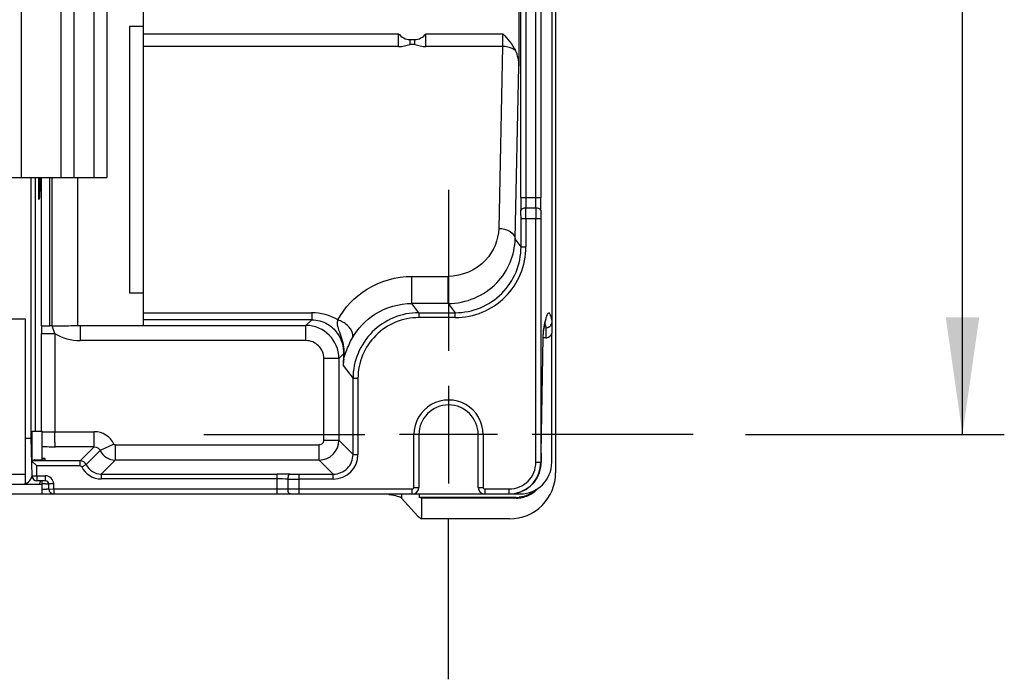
# Model space of a CAD drawing. Header units: inches. Extents: x 0 to 117, y 0 to 83.
# Tile 52 of 57: x 82.9 to 88.79, y 32.86 to 36.8. Entities that reach past the tile are written whole.
import ezdxf

# ---------------------------------------------------------------- set-up
doc = ezdxf.new("R2010")
doc.units = ezdxf.units.IN
doc.header["$LTSCALE"] = 6.431102
doc.header["$MEASUREMENT"] = 0
doc.linetypes.add('CENTER', pattern=[0.6, 0.375, -0.075, 0.075, -0.075])
doc.layers.get('0').update_dxf_attribs({"linetype": 'CONTINUOUS'})
doc.layers.add('DEFAULT_1', color=7, linetype='CENTER')
doc.styles.get("Standard").update_dxf_attribs({"font": 'txt', "width": 0.8})
doc.dimstyles.new('DIMSTYLE_1', dxfattribs={"dimtxt": 0.78125, "dimasz": 0.7, "dimexe": 0.18, "dimexo": 0.0625, "dimgap": 0.09, "dimtad": 1, "dimdec": 0, "dimzin": 4, "dimdsep": 46, "dimtxsty": 'STANDARD', "dimblk": '_FILLED', "dimblk1": '_FILLED', "dimblk2": '_FILLED', "dimcen": 0.09, "dimadec": 0, "dimazin": 0, "dimtfac": 1, "dimtdec": 0, "dimtofl": 0, "dimtmove": 0, "dimatfit": 3, "dimldrblk": '_FILLED', "dimfxl": 1, "dimtolj": 1, "dimtzin": 4, "dimarcsym": 0})

# ---------------------------------------------------------------- blocks, each defined once
blk = doc.blocks.new('_FILLED')
at = {"color": 0, "linetype": 'BYBLOCK'}
blk.add_solid([(0, 0), (-1, 0.1429), (-1, -0.1429)], dxfattribs=at)
blk = doc.blocks.new('*D13')
at = {"color": 7, "linetype": 'CONTINUOUS'}
for p, q in [((87.2418, 52.1909), (88.789, 52.1909)), ((88.539, 52.1909), (88.539, 43.2539)), ((88.539, 34.3169), (88.539, 43.2539)), ((87.2418, 34.3169), (88.789, 34.3169))]:
    blk.add_line(p, q, dxfattribs=at)
at = {"color": 7, "linetype": 'CONTINUOUS', "xscale": 0.7, "yscale": 0.7, "zscale": 0.7}
for p, rotation in [((88.539, 52.1909), 90), ((88.539, 34.3169), 270)]:
    blk.add_blockref('_FILLED', p, dxfattribs=dict(at, rotation=rotation))
at = {"color": 7, "linetype": 'CONTINUOUS', "insert": (87.5624, 43.2539), "char_height": 0.78125, "width": 1.875, "attachment_point": 2, "rotation": 90, "line_spacing_factor": 0.9}
blk.add_mtext('454', dxfattribs=at)

msp = doc.modelspace()

# ---------------------------------------------------------------- linework, layer by layer
at = {"color": 7, "linetype": 'CONTINUOUS'}
for p, q in [((86.1074, 52.5763), (86.1074, 34.089)), ((86.0877, 34.9485), (86.0877, 51.1839)), ((85.99, 35.7342), (85.99, 50.7744)), ((86.0195, 50.7744), (86.0195, 35.7342)), ((82.9145, 48.8621), (82.9145, 35.8523)), ((83.1507, 48.8621), (83.1507, 35.8523)), ((83.4263, 48.8621), (83.4263, 35.8523)), ((85.8883, 48.8883), (85.8883, 36.5183)), ((83.2295, 35.8523), (83.2295, 48.7806)), ((83.3476, 48.7806), (83.3476, 35.8523)), ((83.6448, 34.9688), (83.6448, 48.7899)), ((85.9, 35.7342), (85.9, 39.0014)), ((85.9295, 39.0014), (85.9295, 35.7342)), ((83.6448, 36.7543), (83.5603, 36.7543)), ((83.5603, 36.7543), (83.5603, 35.162)), ((83.6448, 36.7113), (85.1693, 36.7113)), ((85.1694, 36.6354), (85.1694, 36.7113)), ((85.2368, 36.6762), (85.2653, 36.6762)), ((85.2368, 36.6762), (85.2368, 36.6467)), ((85.2654, 36.6467), (85.2653, 36.6762)), ((85.3329, 36.7113), (85.7927, 36.7113)), ((85.3329, 36.6354), (85.3329, 36.7113)), ((85.1694, 36.6354), (83.6448, 36.6354)), ((85.2654, 36.6467), (85.2368, 36.6467)), ((85.7911, 36.6354), (85.3329, 36.6354)), ((85.7911, 36.6354), (85.7673, 35.5488)), ((85.8657, 35.4856), (85.8883, 36.5183)), ((77.5208, 35.8523), (83.4263, 35.8523)), ((82.9737, 34.2965), (82.9737, 35.8523)), ((82.9977, 35.8523), (82.9977, 34.3366)), ((83.017, 35.8523), (83.017, 35.7223)), ((83.0245, 35.8523), (83.0245, 35.8076)), ((83.0361, 34.9663), (83.0361, 35.8523)), ((83.0849, 34.9665), (83.0849, 35.8523)), ((83.0992, 34.9666), (83.0992, 35.8523)), ((83.2512, 35.8523), (83.2512, 34.9686)), ((83.0202, 35.7268), (83.017, 35.7223)), ((85.9, 35.7342), (86.0195, 35.7342)), ((85.9896, 35.6698), (85.9299, 35.6698)), ((86.0189, 35.6054), (85.9007, 35.6054)), ((85.9007, 35.4389), (85.9007, 35.6054)), ((85.9302, 35.6054), (85.9302, 35.4389)), ((85.9893, 34.1515), (85.9893, 35.6054)), ((86.0189, 35.6054), (86.0189, 34.1515)), ((85.9007, 35.4389), (85.8657, 35.4856)), ((85.9007, 35.4389), (85.9302, 35.4389)), ((85.2489, 35.2621), (85.4659, 35.2621)), ((85.2489, 35.1004), (85.2489, 35.2621)), ((85.4659, 35.1004), (85.4659, 35.2621)), ((83.6448, 35.162), (83.5603, 35.162)), ((85.4659, 35.1004), (85.2489, 35.1004)), ((85.2902, 35.0453), (85.2489, 35.1004)), ((85.4659, 35.1004), (85.5072, 35.0453)), ((83.6448, 35.0449), (84.6497, 35.0449)), ((84.6497, 35.0449), (84.6497, 35.0028)), ((85.2902, 35.0453), (85.5072, 35.0453)), ((85.2902, 35.0453), (85.2902, 35.0158)), ((85.5072, 35.0158), (85.2902, 35.0158)), ((85.5072, 35.0158), (85.5072, 35.0453)), ((82.9401, 35.0059), (77.9401, 35.0059)), ((82.9401, 34.0251), (82.9401, 35.0059)), ((83.265, 34.9681), (84.6157, 34.9688)), ((83.2652, 34.9681), (83.2652, 34.8783)), ((84.6497, 35.0028), (83.6448, 35.0028)), ((84.6497, 35.0028), (84.6157, 34.9688)), ((84.6157, 34.8783), (84.6157, 34.9688)), ((86.0494, 34.9554), (86.0494, 34.8949)), ((83.036, 34.9208), (83.1147, 34.9208)), ((83.036, 34.3342), (83.036, 34.9208)), ((83.1147, 34.9208), (83.1147, 34.3342)), ((86.0219, 34.207), (86.0337, 34.8964)), ((86.0494, 34.8949), (86.0332, 34.8945)), ((86.0337, 34.8964), (86.0339, 34.9053)), ((86.0339, 34.9053), (86.0341, 34.9131)), ((86.0341, 34.9131), (86.0344, 34.9198)), ((86.0351, 34.9344), (86.0353, 34.9365)), ((86.0357, 34.9423), (86.0353, 34.9365)), ((86.0354, 34.9398), (86.0357, 34.9423)), ((86.0845, 34.1515), (86.0857, 34.9224)), ((84.6157, 34.8783), (83.2652, 34.8783)), ((86.0335, 34.8845), (86.0335, 34.8852)), ((84.8125, 34.772), (84.8394, 34.7989)), ((84.8394, 34.7989), (84.8379, 34.7302)), ((84.8125, 34.772), (84.722, 34.772)), ((84.722, 34.283), (84.722, 34.772)), ((84.8125, 34.772), (84.8125, 34.283)), ((84.8379, 34.7302), (84.8968, 34.6517)), ((84.9263, 34.6517), (84.8968, 34.6517)), ((84.8968, 34.1988), (84.8968, 34.6517)), ((84.9263, 34.6516), (84.9263, 34.1988)), ((85.4677, 34.6092), (85.4677, 34.0246)), ((82.9795, 34.3366), (83.0385, 34.3366)), ((82.9795, 34.1652), (82.9795, 34.3366)), ((83.0385, 34.1657), (83.0385, 34.3366)), ((83.0385, 34.3342), (83.3506, 34.3342)), ((83.3506, 34.2437), (83.3506, 34.3342)), ((85.261, 34.3169), (85.1753, 34.3169)), ((85.2905, 34.3169), (85.261, 34.3169)), ((85.261, 34.0019), (85.261, 34.3169)), ((85.6448, 34.3169), (85.2905, 34.3169)), ((85.2905, 34.3169), (85.2905, 34.0019)), ((85.6743, 34.3169), (85.6448, 34.3169)), ((85.6448, 34.0019), (85.6448, 34.3169)), ((85.76, 34.3169), (85.6743, 34.3169)), ((85.6743, 34.3169), (85.6743, 34.0019)), ((82.9401, 34.2965), (82.9733, 34.2965)), ((82.9787, 34.0701), (82.9728, 34.2965)), ((83.468, 34.26), (83.3862, 34.2212)), ((83.4751, 34.2555), (84.6944, 34.2555)), ((83.4751, 34.2555), (83.4751, 34.165)), ((84.6944, 34.165), (84.6944, 34.2555)), ((84.722, 34.283), (84.8125, 34.283)), ((84.8968, 34.1988), (84.8125, 34.283)), ((83.3506, 34.2437), (83.1181, 34.2437)), ((83.3506, 34.2437), (83.2671, 34.1602)), ((83.3862, 34.2212), (83.3027, 34.1377)), ((84.8968, 34.1988), (84.9263, 34.1988)), ((86.0219, 34.207), (86.0219, 34.2064)), ((83.2671, 34.1602), (82.9763, 34.1602)), ((83.0067, 34.1307), (82.9763, 34.1602)), ((82.9959, 34.1657), (83.0341, 34.1657)), ((83.2671, 34.1307), (83.0067, 34.1307)), ((83.0082, 34.0708), (83.0067, 34.1307)), ((83.0547, 34.1742), (83.0549, 34.1662)), ((83.2671, 34.1307), (83.2671, 34.1602)), ((83.276, 34.125), (83.3027, 34.1377)), ((83.3916, 34.0814), (83.4751, 34.165)), ((84.6944, 34.165), (83.4751, 34.165)), ((84.6944, 34.165), (84.7787, 34.0807)), ((85.9893, 34.1515), (86.0189, 34.1515)), ((82.7615, 34.0807), (82.9401, 34.0807)), ((82.9787, 34.0701), (83.0082, 34.0708)), ((83.0082, 34.0708), (83.0587, 34.0708)), ((83.0082, 34.0708), (83.0082, 34.0418)), ((83.0587, 34.0413), (83.0587, 34.0708)), ((83.3916, 34.0814), (84.444, 34.0814)), ((83.3916, 34.0814), (83.3916, 34.0519)), ((84.444, 33.9626), (84.444, 34.0814)), ((84.5729, 34.0807), (84.7787, 34.0807)), ((84.5729, 34.0807), (84.5729, 33.9626)), ((84.7787, 34.0512), (84.7787, 34.0807)), ((77.8417, 34.0216), (83.0385, 34.0216)), ((83.0587, 34.0413), (83.0082, 34.0413)), ((83.0385, 33.9626), (83.039, 34.0413)), ((83.1079, 34.0229), (83.0784, 34.0221)), ((83.0792, 33.9913), (83.0784, 34.0221)), ((83.1087, 33.9921), (83.1079, 34.0229)), ((84.444, 34.0519), (83.3916, 34.0519)), ((84.5084, 33.9921), (84.5084, 34.0515)), ((84.7787, 34.0512), (84.5729, 34.0512)), ((77.8417, 33.9626), (83.0385, 33.9626)), ((83.0398, 33.9626), (85.8298, 33.9626)), ((83.0792, 33.9913), (83.1087, 33.9921)), ((83.1087, 33.9921), (85.2511, 33.9921)), ((83.1087, 33.9921), (83.1087, 33.963)), ((85.1873, 33.9626), (85.1873, 33.9372)), ((85.2511, 33.9626), (85.2511, 33.9921)), ((85.261, 34.0019), (85.2905, 34.0019)), ((85.2924, 33.9626), (85.2924, 33.9415)), ((85.6448, 34.0019), (85.6743, 34.0019)), ((85.6842, 33.9921), (85.8298, 33.9921)), ((85.6842, 33.9921), (85.6842, 33.9626)), ((85.8298, 33.9626), (85.8298, 33.9921)), ((85.8336, 33.9626), (85.8952, 33.9626)), ((85.2842, 33.8303), (85.1873, 33.9372)), ((85.8714, 33.9415), (85.2924, 33.9415)), ((85.3062, 33.9381), (85.2924, 33.9415)), ((85.8714, 33.9381), (85.3062, 33.9381)), ((85.3062, 33.9381), (85.3062, 33.8138)), ((85.2842, 33.8303), (85.3062, 33.8138)), ((85.8322, 33.8138), (85.3062, 33.8138))]:
    msp.add_line(p, q, dxfattribs=at)
for points in [[(86.0461, 34.9944), (86.0483, 35.0026), (86.0503, 35.0093), (86.0512, 35.012)], [(86.0353, 34.9364), (86.0368, 34.9461), (86.0391, 34.9601)], [(86.0391, 34.9601), (86.0414, 34.9728), (86.0438, 34.9843), (86.0461, 34.9944)], [(86.0344, 34.9198), (86.0346, 34.9254), (86.0347, 34.9278), (86.0348, 34.93), (86.0349, 34.9318), (86.035, 34.9334), (86.0351, 34.9344)]]:
    msp.add_lwpolyline(points, dxfattribs=at)
for centre, radius, start, end in [((92.3173, 35.7319), 6.4174, 179.9794, 180.66243), ((90.5426, 35.7327), 4.6131, 179.981, 180.78116), ((81.0483, 35.7327), 4.9417, 359.27086, 0.0178), ((79.1419, 35.7319), 6.8777, 359.38183, 0.01915), ((79.1909, 35.6069), 6.7393, 359.98689, 0.5346), ((93.2074, 35.6069), 7.2181, 179.50096, 180.01233), ((81.4512, 35.6066), 4.4495, 359.9839, 0.65793), ((90.787, 35.6066), 4.7681, 179.386, 180.01498), ((85.5072, 35.4387), 0.423, 270.00288, 0.02547), ((85.5073, 35.4387), 0.3934, 269.99241, 0.02516), ((84.6497, 34.7395), 0.3054, 59.33573, 90.00847), ((85.2902, 34.6518), 0.3935, 90.00121, 180.01178), ((85.2902, 34.6518), 0.364, 90.00282, 180.02513), ((94.9373, 34.9202), 11.9014, 179.77795, 179.99698), ((83.1062, 33.1794), 1.7873, 90.22547, 90.6821), ((84.6156, 34.7719), 0.1969, 0.02379, 89.97621), ((85.875, 34.9262), 0.1763, 17.00451, 17.83686), ((86.0482, 34.9947), 0.0392, 271.72821, 281.53741), ((86.0483, 34.9949), 0.0395, 311.60318, 321.48007), ((86.0483, 34.9331), 0.0382, 271.57259, 279.851), ((84.6157, 34.772), 0.1063, 359.99381, 90.00639), ((86.0034, 34.692), 1.1662, 175.31309, 178.12015), ((85.183, 34.7101), 0.3457, 170.43356, 176.65641), ((85.4677, 34.3169), 0.2067, 359.99183, 180.00813), ((85.4677, 34.3169), 0.1772, 0, 180), ((83.3507, 34.2044), 0.1299, 25.36234, 90.00555), ((84.6944, 34.2831), 0.1181, 270.03442, 359.96558), ((83.4752, 34.2634), 0.0984, 205.37022, 269.96576), ((84.7787, 34.1988), 0.1476, 270.00868, 359.99254), ((84.7787, 34.1987), 0.118, 269.97802, 0.02198), ((90.6127, 34.133), 4.5914, 179.07606, 179.76856), ((82.9957, 32.7663), 1.3994, 89.99341, 90.14435), ((83.3915, 34.1798), 0.0983, 205.34461, 270.03238), ((85.8299, 34.1515), 0.1594, 269.98072, 359.99363), ((85.8299, 34.1516), 0.189, 282.01464, 359.95951), ((85.8952, 34.1519), 0.1894, 270.03347, 359.90026), ((85.828, 34.1522), 0.1933, 351.4076, 359.80349), ((82.9204, 34.0807), 0.0591, 270, 349.66188), ((83.0082, 34.0708), 0.0295, 181.5, 270.00163), ((83.0587, 34.0216), 0.0492, 1.49838, 90.00162), ((83.3916, 34.1798), 0.1279, 205.36301, 269.99998), ((84.4463, 27.6641), 6.4174, 89.33757, 90.0206), ((84.5716, 38.5302), 4.4495, 269.34207, 270.0161), ((85.8322, 34.1516), 0.189, 269.99816, 351.39576), ((85.8323, 34.0889), 0.2751, 269.97806, 0.02194), ((82.9204, 34.0807), 0.1181, 329.96025, 340.48125), ((83.0772, 31.06), 2.9624, 90.35853, 90.7391), ((83.0587, 34.0216), 0.0197, 1.5, 90), ((84.4456, 29.4388), 4.6131, 89.21884, 90.019), ((84.5713, 40.7905), 6.7393, 269.4654, 270.01311), ((83.0745, 35.7195), 1.7285, 268.85225, 269.50499), ((83.0688, 35.088), 1.097, 269.5167, 269.81035), ((83.1087, 33.9921), 0.0295, 181.5, 270), ((85.2511, 34.0019), 0.0394, 270, 360), ((85.2511, 34.0019), 0.00984, 269.99765, 0.00257), ((85.6842, 34.0019), 0.0394, 180, 270), ((85.6842, 34.0019), 0.00984, 179.99887, 270.00123), ((85.8297, 34.1524), 0.1899, 270.04016, 282.00717), ((85.8716, 34.1149), 0.1768, 282.09431, 293.9997), ((85.8711, 34.1238), 0.1822, 270.10032, 276.03635), ((85.8714, 34.116), 0.178, 270.02492, 282.09121)]:
    msp.add_arc(centre, radius, start, end, dxfattribs=at)
for centre, major_axis, ratio, start_param, end_param in [((82.9956, 34.1753), (0.0197, 0), 0.026168, -3.140907, -2.954785), ((84.5197, 33.9336), (0.6693, 0), 0.07722, 0.069813, 0.486579)]:
    msp.add_ellipse(centre, major_axis=major_axis, ratio=ratio, start_param=start_param, end_param=end_param, dxfattribs=at)
for points in [[(85.1693, 36.7113), (85.1851, 36.6914), (85.2115, 36.6761), (85.2368, 36.6762)], [(85.2653, 36.6762), (85.2907, 36.676), (85.317, 36.6915), (85.3329, 36.7113)], [(85.7927, 36.7113), (85.821, 36.6803), (85.8494, 36.6481), (85.8682, 36.6105)], [(85.8883, 36.5183), (85.8883, 36.5497), (85.8822, 36.5823), (85.8682, 36.6105)], [(83.1147, 34.9208), (83.1099, 34.9362), (83.1046, 34.9515), (83.0992, 34.9666)], [(83.2512, 34.9686), (83.2558, 34.9682), (83.2604, 34.9679), (83.265, 34.9683)], [(86.0414, 34.9765), (86.0393, 34.9652), (86.0374, 34.9538), (86.0357, 34.9423)], [(86.0462, 34.9996), (86.0445, 34.992), (86.0429, 34.9843), (86.0414, 34.9765)], [(86.0436, 34.9777), (86.0459, 34.9704), (86.0477, 34.9629), (86.0494, 34.9554)], [(86.0561, 34.9562), (86.0628, 34.9576), (86.0694, 34.9608), (86.0745, 34.9654)], [(86.0792, 34.9703), (86.0846, 34.9771), (86.0877, 34.9861), (86.0877, 34.9946)], [(83.1147, 34.9208), (83.1591, 34.8935), (83.213, 34.8783), (83.2652, 34.8783)], [(86.0549, 34.8955), (86.0683, 34.8978), (86.0815, 34.9095), (86.0857, 34.9224)], [(84.8411, 34.7873), (84.8401, 34.791), (84.8391, 34.7951), (84.8401, 34.7988)], [(84.8421, 34.7675), (84.8426, 34.7741), (84.8423, 34.7808), (84.8411, 34.7873)], [(83.4751, 34.2555), (83.4723, 34.2555), (83.4692, 34.2575), (83.468, 34.26)], [(84.7125, 34.2622), (84.7081, 34.2585), (84.7007, 34.2548), (84.6958, 34.2578)], [(84.722, 34.283), (84.7219, 34.2754), (84.7182, 34.2673), (84.7125, 34.2622)], [(83.3506, 34.2437), (83.3647, 34.2437), (83.3802, 34.2339), (83.3862, 34.2212)], [(83.3027, 34.1377), (83.2967, 34.1503), (83.2811, 34.1602), (83.2671, 34.1602)], [(83.2671, 34.1307), (83.2706, 34.1307), (83.2745, 34.1282), (83.276, 34.125)], [(85.9427, 33.9566), (85.9262, 33.9492), (85.9083, 33.9444), (85.8903, 33.9425)], [(85.9894, 33.9876), (85.9757, 33.9749), (85.9597, 33.9643), (85.9427, 33.9566)], [(85.9435, 33.9534), (85.9657, 33.9633), (85.9862, 33.9781), (86.0025, 33.9961)]]:
    msp.add_open_spline(points, degree=3, dxfattribs=at)
for points, knots in [([(85.7911, 36.6354), (85.7914, 36.641), (85.7922, 36.6663), (85.7924, 36.6916), (85.7927, 36.7113)], [0, 0, 0, 0, 0.222115, 1, 1, 1, 1]), ([(85.1694, 36.6354), (85.1808, 36.6354), (85.2038, 36.637), (85.2255, 36.6467), (85.2368, 36.6467)], [0, 0, 0, 0, 0.503008, 1, 1, 1, 1]), ([(85.2654, 36.6467), (85.2767, 36.6467), (85.2984, 36.637), (85.3214, 36.6354), (85.3329, 36.6354)], [0, 0, 0, 0, 0.496983, 1, 1, 1, 1]), ([(85.8682, 36.6105), (85.8634, 36.6145), (85.8403, 36.6293), (85.8122, 36.6351), (85.7911, 36.6354)], [0, 0, 0, 0, 0.227933, 1, 1, 1, 1]), ([(83.0245, 35.8076), (83.0245, 35.7921), (83.0249, 35.7694), (83.0222, 35.7433), (83.0229, 35.7306), (83.0202, 35.7268)], [0, 0, 0, 0, 0.572109, 0.826751, 1, 1, 1, 1]), ([(85.9299, 35.6698), (85.9229, 35.6697), (85.9127, 35.6688), (85.9006, 35.6618), (85.9004, 35.6577)], [0, 0, 0, 0, 0.630405, 1, 1, 1, 1]), ([(86.0191, 35.6577), (86.0189, 35.6618), (86.0069, 35.6689), (85.9966, 35.6697), (85.9896, 35.6698)], [0, 0, 0, 0, 0.368407, 1, 1, 1, 1]), ([(85.7673, 35.5488), (85.7658, 35.48), (85.7033, 35.3274), (85.5466, 35.2621), (85.4659, 35.2621)], [0, 0, 0, 0, 0.460056, 1, 1, 1, 1]), ([(85.7673, 35.5488), (85.7911, 35.5485), (85.8335, 35.5408), (85.8651, 35.5033), (85.8657, 35.4856)], [0, 0, 0, 0, 0.572965, 1, 1, 1, 1]), ([(85.4659, 35.1004), (85.5709, 35.1005), (85.7796, 35.1859), (85.8641, 35.3909), (85.8657, 35.4856)], [0, 0, 0, 0, 0.525857, 1, 1, 1, 1]), ([(84.8055, 35.0022), (84.8456, 35.0753), (84.9734, 35.2105), (85.1547, 35.2621), (85.2489, 35.2621)], [0, 0, 0, 0, 0.46966, 1, 1, 1, 1]), ([(84.893, 34.8941), (84.9247, 34.9507), (85.0266, 35.0585), (85.1718, 35.1005), (85.2489, 35.1004)], [0, 0, 0, 0, 0.457041, 1, 1, 1, 1]), ([(86.0877, 34.9946), (86.0851, 35.0067), (86.0817, 35.0208), (86.0709, 35.0454), (86.06, 35.0403), (86.0558, 35.0311), (86.0505, 35.0174), (86.0478, 35.0061), (86.0462, 34.9996)], [0, 0, 0, 0, 0.3582, 0.51734, 0.572118, 0.664106, 0.805735, 1, 1, 1, 1]), ([(83.0361, 34.9663), (83.0364, 34.9651), (83.043, 34.9678), (83.0509, 34.966), (83.0669, 34.9667), (83.0783, 34.9665), (83.0849, 34.9665)], [0, 0, 0, 0, 0.076603, 0.280542, 0.596897, 1, 1, 1, 1]), ([(83.0992, 34.9666), (83.1127, 34.9667), (83.1634, 34.9671), (83.2141, 34.9679), (83.2512, 34.9686)], [0, 0, 0, 0, 0.267981, 1, 1, 1, 1]), ([(84.6497, 35.0028), (84.6825, 35.0028), (84.7428, 34.9864), (84.82, 34.9154), (84.8409, 34.8423), (84.8394, 34.7989)], [0, 0, 0, 0, 0.320088, 0.576624, 1, 1, 1, 1]), ([(84.8055, 35.0022), (84.7981, 34.9838), (84.8096, 34.9433), (84.837, 34.8778), (84.8439, 34.8225), (84.8411, 34.7873)], [0, 0, 0, 0, 0.271728, 0.515149, 1, 1, 1, 1]), ([(84.893, 34.8941), (84.8969, 34.9027), (84.8964, 34.9334), (84.8628, 34.9746), (84.8266, 34.9954), (84.8055, 35.0022)], [0, 0, 0, 0, 0.187515, 0.560324, 1, 1, 1, 1]), ([(84.8421, 34.7675), (84.8448, 34.7835), (84.8606, 34.8266), (84.8787, 34.8684), (84.893, 34.8941)], [0, 0, 0, 0, 0.354656, 1, 1, 1, 1]), ([(86.0335, 34.8852), (86.0336, 34.8914), (86.034, 34.9096), (86.0343, 34.9279), (86.0354, 34.9398)], [0, 0, 0, 0, 0.342755, 1, 1, 1, 1]), ([(86.0857, 34.9224), (86.0859, 34.9242), (86.0867, 34.9329), (86.0877, 34.9416), (86.0877, 34.9486)], [0, 0, 0, 0, 0.2, 1, 1, 1, 1]), ([(83.1181, 34.2437), (83.116, 34.2451), (83.1179, 34.2566), (83.1146, 34.2734), (83.1152, 34.3021), (83.1147, 34.3229), (83.1147, 34.3342)], [0, 0, 0, 0, 0.084575, 0.302935, 0.623765, 1, 1, 1, 1]), ([(83.0385, 34.2469), (83.0486, 34.2455), (83.0753, 34.2452), (83.1018, 34.2441), (83.1181, 34.2437)], [0, 0, 0, 0, 0.385876, 1, 1, 1, 1]), ([(82.9763, 34.1652), (82.9763, 34.1664), (82.9849, 34.164), (82.9881, 34.1657), (82.9922, 34.1657)], [0, 0, 0, 0, 0.237096, 1, 1, 1, 1]), ([(83.0341, 34.1657), (83.039, 34.1657), (83.0463, 34.165), (83.0515, 34.1665), (83.0548, 34.1657), (83.0548, 34.1662)], [0, 0, 0, 0, 0.703931, 0.921996, 1, 1, 1, 1]), ([(83.0548, 34.1742), (83.0548, 34.1746), (83.0524, 34.1741), (83.0482, 34.1752), (83.0425, 34.1748), (83.0385, 34.1748)], [0, 0, 0, 0, 0.072252, 0.278343, 1, 1, 1, 1]), ([(84.5084, 34.0515), (84.5085, 34.0585), (84.5094, 34.0687), (84.5164, 34.0808), (84.5205, 34.081)], [0, 0, 0, 0, 0.630403, 1, 1, 1, 1]), ([(83.0587, 34.0223), (83.061, 34.0223), (83.0674, 34.0223), (83.0737, 34.0225), (83.0778, 34.0222)], [0, 0, 0, 0, 0.36223, 1, 1, 1, 1]), ([(83.0792, 33.9913), (83.0792, 33.9901), (83.0715, 33.9925), (83.0686, 33.991), (83.0652, 33.991)], [0, 0, 0, 0, 0.262665, 1, 1, 1, 1]), ([(84.5205, 33.9626), (84.5165, 33.9626), (84.5091, 33.9748), (84.5084, 33.985), (84.5084, 33.9921)], [0, 0, 0, 0, 0.364635, 1, 1, 1, 1])]:
    msp.add_open_spline(points, degree=3, knots=knots, dxfattribs=at)
at = {"layer": 'DEFAULT_1', "color": 7, "linetype": 'CENTER'}
for p, q in [((85.4677, 35.7785), (85.4677, 34.8169)), ((84.006, 34.3169), (84.9676, 34.3169)), ((86.9293, 34.3169), (85.9677, 34.3169)), ((85.4677, 32.8553), (85.4677, 33.8169))]:
    msp.add_line(p, q, dxfattribs=at)

# ---------------------------------------------------------------- dimensions: what is measured, and where the dimension line sits
at = {"color": 7, "linetype": 'CONTINUOUS'}
dim = msp.add_linear_dim(base=(88.539, 34.3169), p1=(87.2418, 52.1909), p2=(87.2418, 34.3169), angle=270, dimstyle='DIMSTYLE_1', dxfattribs=at)
dim.commit()
dim.dimension.update_dxf_attribs({"geometry": '*D13', "text_midpoint": (88.3731, 42.4158), "dimtype": 160})

doc.saveas('drawing.dxf')
